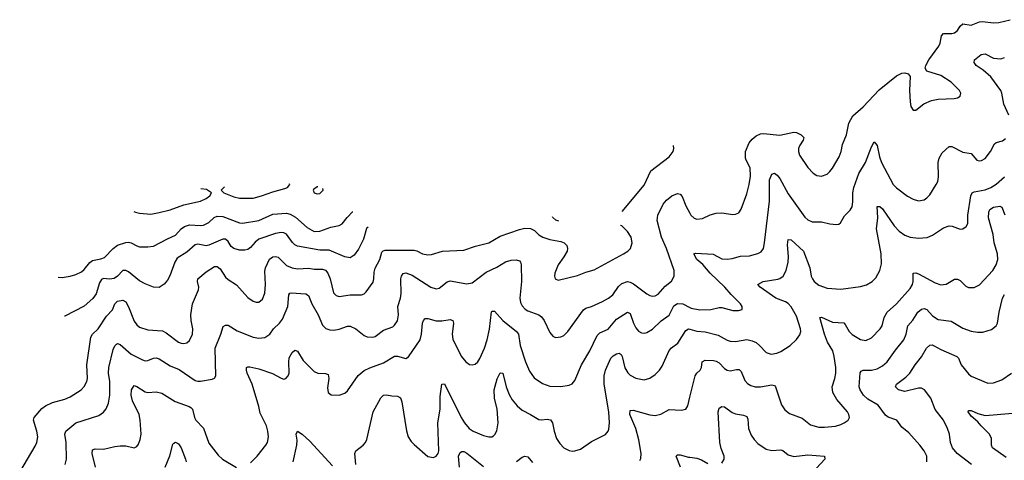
# Model space of a CAD drawing. Header units: inches. Extents: x 1305449 to 1407403, y 744709 to 841554.
# Tile 40 of 114: x 1315165 to 1322268, y 826821 to 830000. Entities that reach past the tile are written whole.
import ezdxf

# ---------------------------------------------------------------- set-up
doc = ezdxf.new("R2010")
doc.units = ezdxf.units.IN
doc.header["$MEASUREMENT"] = 0
doc.layers.add('B3812', color=7, linetype='Continuous')
doc.layers.add('B3822', color=7, linetype='Continuous')

msp = doc.modelspace()

# ---------------------------------------------------------------- linework, layer by layer
at = {"layer": 'B3812', "color": 6}
for points, elevation in [([(1319510.8, 828616.5), (1319670, 828805.3), (1319719, 828910), (1319851, 829010), (1319880.2, 829050), (1319884.7, 829070), (1319882.3, 829092.1)], 2200), ([(1315987.5, 828616.2), (1316000.9, 828610), (1316030, 828602.9), (1316110, 828597.8), (1316170, 828607.8), (1316250, 828628.3), (1316350, 828665.1), (1316470, 828690.9), (1316509.4, 828710), (1316537.4, 828730), (1316548.2, 828750), (1316513.5, 828773.5), (1316472.3, 828779.1)], 2500), ([(1316642.3, 828793.5), (1316637.3, 828790), (1316619.1, 828770), (1316636.5, 828750), (1316710, 828720.9), (1316750, 828712.2), (1316850, 828712.6), (1316910, 828727.8), (1316990, 828758.3), (1317078, 828782), (1317096.2, 828790), (1317113.2, 828810), (1317110.6, 828815.2)], 2500), ([(1317316.4, 828793.8), (1317310, 828792.9), (1317285.5, 828774.5), (1317283.2, 828770), (1317290.4, 828750), (1317310, 828743), (1317330, 828746.6), (1317354.1, 828770), (1317352.1, 828780.9)], 2500), ([(1315494, 826790), (1315503.3, 826830), (1315500.1, 826950), (1315491.2, 827010), (1315498.3, 827030), (1315568.8, 827091.2), (1315736.6, 827143.4), (1315770, 827166.8), (1315788.4, 827191.6), (1315805.9, 827234.1), (1315815.7, 827290), (1315815.7, 827390), (1315804.6, 827450), (1315806.9, 827490), (1315839.2, 827620.8), (1315850, 827646.5), (1315862.5, 827657.5), (1315870, 827663.2), (1315890, 827655.8), (1315970, 827586.3), (1316050, 827545.1), (1316070, 827539.2), (1316090, 827540.2), (1316130, 827557.7), (1316150, 827559.8), (1316170, 827552.1), (1316250, 827501.5), (1316315.6, 827475.6), (1316430, 827397.6), (1316450, 827391.7), (1316470, 827392), (1316553.7, 827406.3), (1316570, 827412.7), (1316580.4, 827430), (1316574.1, 827630), (1316615.2, 827730), (1316632.8, 827787.2), (1316650, 827796.8), (1316670, 827796.1), (1316734.5, 827754.5), (1316850, 827708.8), (1316890, 827701), (1316933.6, 827706.4), (1316968.3, 827731.7), (1316996.9, 827770), (1317038.3, 827810), (1317060.7, 827839.3), (1317098.7, 827930), (1317105.7, 828014.3), (1317113.9, 828026.1), (1317123.7, 828030), (1317230, 828022.4), (1317249.2, 828009.2), (1317273.2, 827950), (1317319.2, 827870), (1317350, 827794.8), (1317372.4, 827772.4), (1317401.4, 827761.4), (1317430, 827758.6), (1317470, 827766.4), (1317530, 827787.7), (1317550, 827788.2), (1317590, 827770.1), (1317650, 827720.1), (1317671.3, 827711.3), (1317710, 827708.5), (1317730, 827714.6), (1317790, 827759.1), (1317856.7, 827783.3), (1317870, 827795), (1317890, 827828.1), (1317898.4, 827870), (1317893.4, 827930), (1317911.5, 827990), (1317916.7, 828023.3), (1317915.5, 828130), (1317919.9, 828150), (1317930.8, 828169.2), (1317950, 828172.8), (1317995.8, 828155.8), (1318130, 828070.5), (1318170, 828057.1), (1318190, 828061.6), (1318250, 828109.3), (1318270, 828115.8), (1318390, 828094.9), (1318430, 828101.1), (1318530, 828177.1), (1318606, 828214), (1318670, 828253.5), (1318710, 828264.6), (1318747, 828267), (1318770, 828260.8), (1318778.1, 828250), (1318782.2, 828230), (1318784.8, 828110), (1318773.2, 827990), (1318778.7, 827958.7), (1318790, 827934.9), (1318811, 827911), (1318830, 827899.1), (1318910, 827870.9), (1318930, 827856.5), (1318948.2, 827830), (1318990, 827743.5), (1319010, 827717.5), (1319030, 827706.6), (1319070, 827710.5), (1319090, 827721.2), (1319119.6, 827750), (1319233, 827907), (1319250, 827918.6), (1319290, 827930.3), (1319370, 827966.3), (1319413, 827990), (1319444.3, 828015.7), (1319484.7, 828075.3), (1319510, 828097.6), (1319550, 828110.7), (1319570, 828106.9), (1319593.9, 828093.9), (1319690, 828021.2), (1319710, 828008.8), (1319730, 828004.8), (1319750, 828008.6), (1319770, 828019.2), (1319822.2, 828077.8), (1319866.2, 828113.8), (1319885.5, 828150), (1319885.9, 828190), (1319830.9, 828350), (1319794.4, 828430), (1319763.5, 828550), (1319769.7, 828590.3), (1319808.2, 828670), (1319830, 828697.8), (1319869.9, 828730), (1319910, 828744.8), (1319930, 828740.5), (1319943.3, 828723.3), (1319970, 828657.2), (1320000, 828603)], 2100), ([(1315442, 828142.6), (1315470, 828139.9), (1315530, 828148.8), (1315570, 828160.5), (1315610, 828179.5), (1315630, 828197), (1315670, 828248.5), (1315690, 828262.3), (1315750, 828273.8), (1315775.7, 828284.3), (1315838, 828350), (1315870, 828372.5), (1315930, 828392.9), (1315950, 828394.3), (1315970, 828389.4), (1316010, 828367.4), (1316030, 828361.6), (1316090, 828360.2), (1316130, 828365.5), (1316230, 828419.2), (1316290, 828445.3), (1316329.9, 828490.1), (1316353.4, 828506.6), (1316390, 828519.3), (1316470, 828514.2), (1316490, 828517.7), (1316530, 828536.6), (1316568.5, 828571.5), (1316590, 828582.2), (1316630, 828580.2), (1316750, 828535), (1316772, 828532), (1316890, 828551.1), (1316990, 828596.2), (1317090, 828603.9), (1317116.1, 828596.1), (1317155, 828575), (1317239.8, 828499.8), (1317290, 828472.8), (1317330, 828473.9), (1317410, 828503), (1317470, 828514.2), (1317491.9, 828528.1), (1317526.4, 828573.6), (1317567, 828613), (1317568, 828614.5)], 2400), ([(1319053.6, 828547.2), (1319033, 828553), (1319010, 828571.5), (1319008.5, 828577.6)], 2200), ([(1315164.7, 826735.3), (1315277.4, 826922.6), (1315289.1, 826950), (1315295.1, 826990), (1315289.5, 827030), (1315264.3, 827110), (1315268.2, 827130), (1315325.6, 827194.4), (1315350, 827214.3), (1315401.3, 827238.7), (1315490, 827262.4), (1315530, 827277.9), (1315607.7, 827330), (1315630, 827353.7), (1315648.6, 827390), (1315653.1, 827410), (1315650, 827510), (1315677.9, 827710), (1315689.8, 827730.2), (1315730, 827768.4), (1315790, 827860.3), (1315833.9, 827906.1), (1315850.2, 827950), (1315869.9, 827970), (1315910, 827975.2), (1315930, 827964), (1315948.8, 827928.8), (1315990, 827825.4), (1316010, 827797.9), (1316030, 827782.3), (1316090, 827762.4), (1316194.2, 827754.2), (1316221.1, 827741.1), (1316310, 827673.7), (1316330, 827665.2), (1316350, 827662.9), (1316370, 827668.2), (1316390, 827684.8), (1316410.4, 827730), (1316414.4, 827770), (1316401.3, 827830), (1316400.1, 827870), (1316411.8, 827950), (1316455.7, 828050), (1316456.8, 828070), (1316446.6, 828110), (1316450.5, 828130), (1316510, 828179.6), (1316570, 828219.3), (1316590, 828220.2), (1316610, 828201.9), (1316650, 828141.4), (1316670, 828124.2), (1316730, 828087.6), (1316810, 827995), (1316850, 827969.3), (1316870, 827961.8), (1316890, 827961.9), (1316916.5, 827983.5), (1316934.1, 828025.9), (1316939.1, 828090), (1316933.9, 828186.1), (1316939, 828210), (1316967, 828273), (1316990, 828289), (1317010, 828292.3), (1317030, 828286.4), (1317090, 828226.7), (1317130, 828208.5), (1317170, 828203.4), (1317250, 828208), (1317290, 828201), (1317350, 828200.2), (1317370, 828191.8), (1317387.2, 828170), (1317404.3, 828130), (1317428.7, 828030), (1317448.9, 828008.9), (1317470, 828002.4), (1317550, 828014.1), (1317630, 828014.2), (1317650, 828021.9), (1317664.7, 828035.3), (1317714, 828106), (1317719.8, 828130), (1317721.9, 828178.1), (1317730, 828207.8), (1317763.4, 828270), (1317778, 828322), (1317786.8, 828333.2), (1317801.9, 828338.1), (1318010, 828335.9), (1318030, 828331.5), (1318071.5, 828311.5), (1318110, 828302.9), (1318135.2, 828304.8), (1318216.3, 828330), (1318370, 828337.3), (1318453.9, 828366.1), (1318550, 828389.3), (1318630, 828439.1), (1318770, 828485.6), (1318810, 828494.9), (1318850, 828492.4), (1318879.4, 828479.4), (1318910, 828448.2), (1318937.9, 828430), (1318990, 828413), (1319070, 828399.4), (1319092.2, 828390), (1319112.7, 828370), (1319117.6, 828350), (1319114.3, 828330), (1319091.5, 828288.5), (1319050.1, 828230), (1319026.1, 828170), (1319022.5, 828150), (1319027.5, 828130), (1319050, 828119.4), (1319190, 828153.9), (1319250, 828177.9), (1319310, 828195.3), (1319521.1, 828310), (1319551.6, 828330), (1319570.4, 828350), (1319583.9, 828390), (1319576.4, 828430), (1319550, 828472.5), (1319510, 828511.5), (1319499.8, 828513.9)], 2200), ([(1317677.9, 828503.4), (1317667.4, 828492.6), (1317644.2, 828415.8), (1317610, 828343.1), (1317578.8, 828301.2), (1317550, 828282.8), (1317510, 828287.8), (1317396.8, 828336.8), (1317330, 828335.9), (1317170, 828365), (1317150, 828376.4), (1317133.1, 828393.1), (1317090, 828451.3), (1317070, 828462.6), (1317050, 828465.4), (1317010, 828457.2), (1316890, 828415.2), (1316864.3, 828395.7), (1316830, 828356.2), (1316810, 828342.4), (1316790, 828336.5), (1316750, 828336.5), (1316710, 828347.8), (1316690, 828364.2), (1316670, 828398.5), (1316650, 828416.3), (1316630, 828417.3), (1316530, 828372.5), (1316510, 828367.5), (1316450, 828379.7), (1316430, 828376.3), (1316370, 828322), (1316301.1, 828278.9), (1316282.9, 828250), (1316247.8, 828152.2), (1316230, 828119.3), (1316207.7, 828092.3), (1316170, 828067.2), (1316130, 828070.5), (1316070, 828094.1), (1316030, 828116.7), (1315950, 828179.7), (1315930, 828190.9), (1315910, 828190.5), (1315869.7, 828150.3), (1315846.5, 828133.5), (1315811.5, 828128.5), (1315770, 828133), (1315754, 828126), (1315739.4, 828100.6), (1315717.4, 828022.6), (1315692.7, 827987.3), (1315630, 827932.4), (1315490, 827861.6), (1315487.3, 827861.7)], 2300), ([(1316830, 826801.9), (1316878.3, 826850), (1316941.6, 826930), (1316952.4, 826950), (1316959.7, 826990), (1316955.9, 827030), (1316945.9, 827070), (1316900, 827160), (1316890.2, 827210), (1316841.7, 827370), (1316806.5, 827450), (1316800.9, 827470), (1316801.6, 827490), (1316810, 827495.8), (1316824.9, 827495.1), (1316890, 827480.3), (1316987.6, 827447.6), (1317050, 827412.3), (1317070, 827405.2), (1317085.6, 827410), (1317101.6, 827430), (1317109.4, 827450.6), (1317106, 827530), (1317110, 827559.7), (1317130, 827599.3), (1317150, 827616.3), (1317170, 827608.1), (1317210, 827540.5), (1317290, 827460.8), (1317315.8, 827450), (1317370, 827446.6), (1317390, 827438.8), (1317395.3, 827410), (1317384.5, 827344.5), (1317390.6, 827310.6), (1317412.6, 827292.6), (1317470, 827291.2), (1317510, 827304.7), (1317530, 827322.4), (1317607, 827433), (1317650.7, 827469.3), (1317690, 827488.2), (1317790, 827524), (1317870, 827571.7), (1317890, 827571.3), (1317950, 827555.3), (1317970, 827566.5), (1318053.2, 827690), (1318064.4, 827730), (1318070.8, 827810), (1318077.7, 827830), (1318090, 827845), (1318110, 827843.9), (1318170, 827826), (1318210, 827827.3), (1318270, 827836.8), (1318290, 827830.1), (1318295.4, 827810), (1318285.2, 827730), (1318290, 827694.2), (1318350, 827571.8), (1318384, 827530), (1318410, 827511.5), (1318430, 827508.5), (1318450, 827514.3), (1318470, 827531.3), (1318485.2, 827554.8), (1318518.1, 827630), (1318537.3, 827690), (1318554.3, 827765.7), (1318567.6, 827892.4), (1318570, 827897.7), (1318590, 827896.2), (1318649.3, 827829.3), (1318749.6, 827750), (1318762.8, 827730), (1318774.3, 827650), (1318814.4, 827530), (1318842.7, 827462.7), (1318876.3, 827416.3), (1318935.5, 827375.5), (1318990, 827355.4), (1319070, 827353.3), (1319130, 827362.4), (1319150, 827373.2), (1319170, 827395.3), (1319219.1, 827510), (1319278.4, 827610), (1319330, 827722.1), (1319350, 827739.4), (1319410, 827766.6), (1319470, 827838.8), (1319550, 827890.6), (1319570, 827879.4), (1319592.2, 827810), (1319610, 827775.6), (1319630, 827752.1), (1319650, 827740.5), (1319670, 827737.7), (1319690, 827742.2), (1319730, 827766.1), (1319792.6, 827827.4), (1319850, 827868.7), (1319885, 827935), (1319910, 827951), (1319950, 827949.9), (1320000, 827924)], 2000), ([(1317589.2, 826790.8), (1317582.7, 826870), (1317588.8, 826890), (1317641.6, 826930), (1317659, 826950), (1317668.7, 826971.3), (1317714, 827170), (1317769.3, 827270.7), (1317790, 827289.7), (1317810, 827293.6), (1317850, 827285.6), (1317890, 827283.9), (1317911, 827271), (1317921.5, 827241.5), (1317954.3, 827034.3), (1317967.7, 826990), (1317990, 826956.5), (1318010, 826935.8), (1318110, 826849.1), (1318150, 826841.6), (1318170, 826849.4), (1318183.5, 826870), (1318189.7, 826890), (1318182.5, 827090), (1318198.2, 827190), (1318198, 827282), (1318210, 827370.2), (1318230, 827373), (1318349.6, 827130), (1318374.1, 827090), (1318406.9, 827050), (1318436.1, 827030), (1318510, 826999.6), (1318550, 826990.8), (1318570, 826990.5), (1318583.1, 826996.9), (1318593.7, 827006.3), (1318606.9, 827033.1), (1318617.6, 827090), (1318609, 827190), (1318591.2, 827270), (1318588.2, 827330), (1318610, 827408.3), (1318631.9, 827451.9), (1318650, 827450.1), (1318675.4, 827350), (1318695.2, 827295.2), (1318716.7, 827256.7), (1318752.7, 827212.7), (1318790, 827181.3), (1318850, 827151.8), (1318910, 827115), (1318930, 827112.3), (1318970, 827117.3), (1318993.4, 827113.4), (1319007.8, 827090), (1319019.8, 827030), (1319038.1, 826978.1), (1319060.7, 826940.7), (1319090, 826910.5), (1319130, 826890.5), (1319150, 826887.4), (1319170, 826887.9), (1319210, 826900.1), (1319290, 826956.7), (1319390, 827007.9), (1319409.9, 827030), (1319415.5, 827044.5), (1319420.3, 827090), (1319415.5, 827170), (1319380.9, 827370), (1319381.4, 827430), (1319390.1, 827470), (1319430, 827557.4), (1319445.4, 827574.6), (1319470, 827588.6), (1319490, 827592.9), (1319503.7, 827583.7), (1319510.6, 827570.6), (1319530, 827487.9), (1319551.4, 827451.4), (1319570, 827435.7), (1319610, 827414.4), (1319670, 827401), (1319710, 827412.2), (1319750, 827440.9), (1319779.5, 827470), (1319800, 827500), (1319850, 827613.6), (1319866.7, 827633.3), (1319913.7, 827666.3), (1319970, 827757.3), (1319990, 827770), (1320000, 827767)], 1900), ([(1315712.6, 826770), (1315686.9, 826870), (1315690, 826895.5), (1315710, 826904.5), (1315770, 826900.5), (1315850, 826921.4), (1315890, 826925.2), (1315930, 826924.4), (1315990, 826910.8), (1316010, 826919.6), (1316022, 826938), (1316034.4, 826970), (1316041.7, 827010), (1316034.6, 827110), (1316025.7, 827150), (1315979.5, 827250), (1315968.5, 827290), (1315971.9, 827330), (1315990, 827359.9), (1316010, 827354.2), (1316070, 827314.7), (1316090.2, 827309.8), (1316150, 827315.9), (1316190, 827305.3), (1316286, 827246), (1316386.4, 827210), (1316400.6, 827200.6), (1316411.2, 827190), (1316425.2, 827130), (1316434.7, 827110), (1316492, 827052), (1316530, 826945.3), (1316597.6, 826857.6), (1316628.7, 826828.7), (1316730, 826767.6)], 2000), ([(1319639.8, 826820.2), (1319645.7, 826834.3), (1319648.6, 826870), (1319632.6, 826967.4), (1319610.3, 827050), (1319567.4, 827150), (1319570, 827180.1), (1319590, 827183.6), (1319710, 827148.5), (1319750, 827143.5), (1319790, 827152.5), (1319850, 827186.5), (1319937.1, 827182.9), (1319970.6, 827189.4), (1319985.2, 827214.8), (1320000, 827275.9)], 1800), ([(1317138.6, 826810), (1317165, 826930), (1317166.3, 826966.3), (1317160.5, 827010), (1317169.9, 827030.1), (1317202.8, 827010), (1317257.8, 826957.8), (1317420.6, 826780.6)], 1900), ([(1316215.2, 826770), (1316247.3, 826852.7), (1316270, 826936.9), (1316275.7, 826944.3), (1316290, 826951.6), (1316310, 826940.5), (1316330, 826909.6), (1316362.1, 826830), (1316364.9, 826810)], 1900), ([(1318336.7, 826770), (1318330, 826850), (1318343.2, 826876.8), (1318355.8, 826884.2), (1318370, 826884.5), (1318390, 826872.2), (1318510, 826775.7)], 1800), ([(1319932.3, 826770), (1319900.5, 826850), (1319910, 826860.3), (1319930, 826859.1), (1319990, 826843.9), (1320000, 826842.4)], 1700), ([(1318748.4, 826811.6), (1318790, 826842.4), (1318810, 826850.1), (1318830, 826844.9), (1318864.6, 826804.6)], 1800)]:
    msp.add_lwpolyline(points, dxfattribs=dict(at, elevation=elevation))
at = {"layer": 'B3822', "color": 6}
for points, elevation in [([(1320000, 828603), (1320007.2, 828590), (1320030, 828568.3), (1320050, 828561.8), (1320090, 828565.8), (1320147.2, 828592.8), (1320190, 828605.1), (1320230, 828606.2), (1320310, 828594.7), (1320330, 828595.9), (1320352.9, 828607.1), (1320370, 828633.4), (1320410, 828742.8), (1320428.7, 828810), (1320438.4, 828870), (1320435.9, 828930), (1320405.7, 828985.7), (1320401.6, 829001.6), (1320401.7, 829050), (1320428, 829112), (1320450, 829138.9), (1320479, 829161), (1320510, 829175.5), (1320530, 829177.9), (1320650, 829167.5), (1320750, 829188.1), (1320770, 829185), (1320803.2, 829170), (1320822.6, 829150), (1320818.3, 829130), (1320791.1, 829090), (1320784.3, 829070), (1320782.4, 829050), (1320790, 829022.9), (1320850, 828933.1), (1320890, 828891.8), (1320915.6, 828875.6), (1320950, 828870.1), (1320990, 828886.1), (1321010, 828903.8), (1321030, 828929.6), (1321076.2, 829010), (1321091, 829050), (1321100.7, 829099.3), (1321129.5, 829170), (1321146.7, 829253.3), (1321174.9, 829305.1), (1321250, 829370.1), (1321366.7, 829493.3), (1321490, 829596), (1321530, 829614.7), (1321550, 829617), (1321574.9, 829610), (1321588.6, 829590), (1321584.5, 829490), (1321588.1, 829408.1), (1321594.3, 829374.3), (1321610, 829346.4), (1321630, 829347.8), (1321687.3, 829392.7), (1321742.8, 829417.2), (1321790, 829425.7), (1321907.6, 829432.4), (1321930, 829436.6), (1321950, 829448.4), (1321953.5, 829470), (1321944.9, 829490), (1321884.4, 829550), (1321810, 829597.3), (1321709.2, 829629.2), (1321696.6, 829650), (1321701.2, 829670), (1321724, 829710), (1321797, 829810), (1321805.3, 829830), (1321815.8, 829884.2), (1321830, 829901.3), (1321890, 829900.4), (1321910, 829904.9), (1321930, 829921.5), (1321950, 829954.4), (1321970, 829969.2), (1322030, 829960.8), (1322090, 829985.5), (1322110, 829988.1), (1322190, 829977.7), (1322230, 829979.8), (1322310.8, 830000)], 2100), ([(1322300.1, 829310), (1322266, 829390), (1322251.3, 829470), (1322242.8, 829490), (1322170, 829587.1), (1322115, 829635), (1322065.6, 829670), (1322051, 829690), (1322053.4, 829710), (1322100.2, 829750), (1322130, 829754.7), (1322190, 829723.5), (1322242.8, 829717.2), (1322270, 829727.2)], 2000), ([(1320000, 827924), (1320010, 827918.8), (1320072.4, 827907.6), (1320150, 827908.7), (1320210, 827923.9), (1320230, 827923.4), (1320310, 827902.5), (1320350, 827901.5), (1320377.6, 827910), (1320378.1, 827930), (1320364.9, 827950), (1320297, 828017), (1320251.3, 828070), (1320146.2, 828170), (1320092.5, 828232.5), (1320049.3, 828270), (1320027.7, 828310), (1320043.9, 828316.1), (1320167.7, 828307.7), (1320230, 828275.5), (1320270, 828271.1), (1320304, 828276), (1320366, 828294), (1320430, 828295.5), (1320490, 828312.3), (1320513.9, 828326.1), (1320530, 828350), (1320538.6, 828390), (1320574, 828690), (1320574.9, 828845.1), (1320590, 828885), (1320610, 828892.4), (1320630, 828879.2), (1320650, 828854.4), (1320710, 828743.4), (1320830, 828575.4), (1320850, 828555.8), (1320882.4, 828542.4), (1320950, 828540.9), (1321010, 828525.9), (1321058.6, 828521.4), (1321075.4, 828524.6), (1321086.6, 828533.4), (1321115.2, 828584.8), (1321155.5, 828624.5), (1321170, 828648.8), (1321175.3, 828684.7), (1321175.2, 828750), (1321182, 828790), (1321219.3, 828890), (1321267.4, 828970), (1321310, 829081.6), (1321330, 829117.8), (1321350, 829092.1), (1321368.7, 829010), (1321382.5, 828970), (1321467.6, 828810), (1321490, 828786.6), (1321570, 828726.6), (1321610, 828704.6), (1321650, 828692.8), (1321690, 828701.2), (1321710, 828715.2), (1321730, 828735.8), (1321777.6, 828810), (1321787.9, 828832.1), (1321794.5, 828865.5), (1321791.5, 828970), (1321798.4, 829001.6), (1321820.8, 829039.2), (1321870, 829083.8), (1321890, 829085.3), (1321970, 829043.2), (1322030, 829034.4), (1322070, 828986.7), (1322090, 828980.9), (1322103.2, 828983.2), (1322130, 828997.7), (1322169, 829050), (1322196.5, 829103.5), (1322210, 829113), (1322254.5, 829125.5), (1322276.5, 829143.5)], 2000), ([(1320000, 827767), (1320050, 827751.7), (1320110, 827747.1), (1320202.9, 827722.9), (1320270, 827686.4), (1320290, 827680.4), (1320330, 827678.6), (1320410, 827692.6), (1320450, 827683.9), (1320478.5, 827670), (1320503.2, 827650), (1320550, 827598.6), (1320587.1, 827587.1), (1320627.4, 827592.6), (1320655.4, 827604.6), (1320723.6, 827650), (1320768.2, 827691.8), (1320793.1, 827726.9), (1320799.4, 827750), (1320798.2, 827770), (1320770, 827859.9), (1320730, 827928.6), (1320710, 827951.7), (1320690, 827965.1), (1320620.4, 827990), (1320505.8, 828070), (1320489.9, 828090), (1320528.4, 828111.6), (1320633.5, 828126.5), (1320650, 828132.4), (1320672.9, 828150), (1320693.9, 828190), (1320709.1, 828250), (1320712.1, 828292.1), (1320704.9, 828375.1), (1320710, 828413.4), (1320730, 828412.3), (1320818.6, 828330), (1320865.1, 828210), (1320875.5, 828150), (1320883.5, 828130), (1320897.2, 828110), (1320930, 828083.5), (1320990, 828062.9), (1321090, 828055.1), (1321230, 828074.9), (1321273.1, 828086.9), (1321314.6, 828110), (1321342.5, 828137.5), (1321369.5, 828190.5), (1321381.9, 828238.1), (1321380.3, 828310), (1321346.7, 828490), (1321356.1, 828570), (1321350, 828651), (1321370, 828652.6), (1321390, 828636), (1321473.7, 828513.7), (1321510, 828472.9), (1321550, 828446.3), (1321590, 828431.2), (1321650, 828422.8), (1321711.2, 828428.8), (1321750, 828444.6), (1321830, 828498.5), (1321870, 828512.6), (1321891.2, 828511.2), (1321950, 828487.9), (1321970, 828490.1), (1321993.2, 828506.8), (1322004.5, 828530), (1322005.7, 828590), (1322027, 828730), (1322036, 828750), (1322050, 828759), (1322130, 828772.8), (1322170, 828789.7), (1322210, 828813.9), (1322270, 828866.1)], 1900), ([(1320000, 827275.9), (1320037.3, 827430), (1320050.5, 827449.5), (1320074.3, 827470), (1320083, 827490), (1320088, 827532), (1320110, 827542.6), (1320170, 827541.1), (1320190, 827535.3), (1320210, 827523.1), (1320250, 827483.5), (1320270, 827470), (1320290, 827465.5), (1320336.3, 827476.3), (1320356.1, 827476.1), (1320370, 827462), (1320396.3, 827396.3), (1320414.6, 827374.6), (1320439.7, 827359.7), (1320471.9, 827351.9), (1320510, 827350.6), (1320590, 827366.1), (1320610, 827359.4), (1320618.4, 827350), (1320661.7, 827221.7), (1320684.3, 827184.3), (1320719.5, 827159.5), (1320810, 827125.1), (1320870, 827077.7), (1320930, 827060.9), (1320970, 827058.7), (1321050, 827066.8), (1321090, 827079.1), (1321114, 827090), (1321140.8, 827110), (1321150.8, 827130), (1321147.4, 827150), (1321136.5, 827170), (1321060.2, 827260.2), (1321031, 827311), (1321026, 827350), (1321045.6, 827410), (1321053.5, 827450), (1321052.3, 827490), (1321040.1, 827570), (1321030.6, 827610), (1320992.9, 827672.9), (1320970, 827731.4), (1320936.8, 827850), (1320950, 827854.3), (1321030, 827818.6), (1321110, 827812.8), (1321121.1, 827801.1), (1321147.9, 827750), (1321170, 827727.3), (1321230, 827691.4), (1321270, 827686.3), (1321310, 827703.2), (1321371.8, 827770), (1321388, 827792), (1321401.3, 827850), (1321423.2, 827890), (1321490.8, 827950), (1321590, 828061.4), (1321605.5, 828090), (1321610.2, 828110), (1321610, 828170.2), (1321630, 828174.4), (1321650, 828166.3), (1321770, 828101.8), (1321810, 828087.6), (1321850, 828092.1), (1321910, 828127), (1321930, 828128.6), (1321950, 828117.4), (1321990, 828078.1), (1322010, 828068.7), (1322050, 828068), (1322090, 828085.8), (1322186.2, 828190), (1322210.6, 828230), (1322221, 828270), (1322220.3, 828310), (1322196.1, 828390), (1322187.1, 828450), (1322154.8, 828570), (1322155.7, 828610), (1322164.3, 828630), (1322190, 828647.1), (1322235.2, 828655.2), (1322250, 828648.4), (1322272.5, 828592.5)], 1800), ([(1321709.3, 826810), (1321708.7, 826850), (1321689.9, 826890), (1321659.8, 826930), (1321579.5, 827019.5), (1321530, 827060.6), (1321493.2, 827110), (1321430, 827132.2), (1321410, 827145.8), (1321358.9, 827218.9), (1321282.8, 827262.8), (1321253.4, 827290), (1321228.6, 827330), (1321222.3, 827350), (1321228, 827452), (1321235, 827465), (1321249.2, 827470.8), (1321310, 827471.9), (1321350, 827479.5), (1321390, 827501.8), (1321422.2, 827530), (1321483.6, 827616.4), (1321543.3, 827690), (1321560.7, 827730), (1321572.6, 827790), (1321607.4, 827832.6), (1321645.1, 827890), (1321670, 827911.2), (1321690, 827917.2), (1321710, 827909.3), (1321750, 827863.4), (1321790, 827836.2), (1321883.8, 827823.8), (1321970, 827775.1), (1322030, 827751.9), (1322074.7, 827745.3), (1322114.1, 827745.9), (1322175.5, 827764.5), (1322210.2, 827789.8), (1322218.6, 827810), (1322230.8, 827890), (1322254.6, 827990), (1322270, 828017.6)], 1700), ([(1322032.2, 826790), (1321927.3, 826870), (1321895, 826910), (1321879.8, 826950), (1321872.3, 827010), (1321858.9, 827050), (1321828.5, 827110), (1321770, 827187.3), (1321737.3, 827270), (1321693.4, 827330), (1321670, 827340.9), (1321650, 827341.2), (1321550, 827317.4), (1321504.2, 827330), (1321483.8, 827350), (1321491.5, 827370), (1321558.4, 827421.6), (1321586.6, 827450), (1321624.9, 827510), (1321670, 827568.3), (1321707.2, 827630), (1321730, 827650.3), (1321750, 827653.3), (1321758, 827650), (1321810, 827620.7), (1321926, 827570), (1321936.7, 827556.7), (1321957.9, 827510), (1322010, 827443.8), (1322030, 827428.3), (1322150, 827377.8), (1322190, 827380.5), (1322250, 827401.8), (1322320.6, 827450)], 1600), ([(1320230, 826798.9), (1320248.4, 826830), (1320248.3, 826850), (1320226.8, 826906.8), (1320216.8, 826950), (1320204.6, 827170), (1320210, 827196.6), (1320230, 827208.5), (1320250, 827205.5), (1320305.7, 827165.7), (1320330, 827154.8), (1320386.8, 827146.8), (1320410, 827137.6), (1320417.7, 827117.7), (1320423.2, 827050), (1320441.9, 827001.9), (1320463.2, 826970), (1320490, 826940.9), (1320550, 826899.9), (1320590, 826890.6), (1320656.1, 826896.1), (1320670, 826891.5), (1320710, 826859.7), (1320750, 826849), (1320850, 826859.1), (1320972.3, 826850), (1320973.9, 826830), (1320882.6, 826730)], 1700), ([(1322281, 826841), (1322182.2, 826910), (1322174.8, 826930), (1322177, 826977), (1322161.7, 827010), (1322100.2, 827070), (1322078.5, 827098.5), (1322030, 827139.4), (1322007.4, 827170), (1322010, 827180.3), (1322030, 827180.3), (1322077.8, 827157.8), (1322130, 827144), (1322330, 827161.2)], 1500), ([(1320000, 826842.4), (1320050, 826834.9), (1320083.2, 826823.2), (1320130, 826797.9)], 1700)]:
    msp.add_lwpolyline(points, dxfattribs=dict(at, elevation=elevation))

doc.saveas('drawing.dxf')
